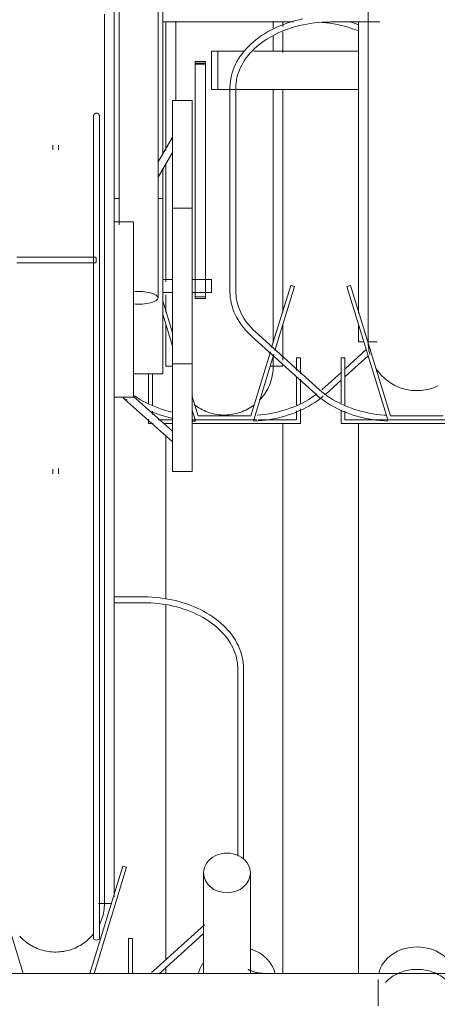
# Model space of a CAD drawing. Extents: x 50445 to 145605, y -10968 to 41989.
# Tile 202 of 256: x 93502 to 93716, y -633 to -128. Entities that reach past the tile are written whole.
import ezdxf

# ---------------------------------------------------------------- set-up
doc = ezdxf.new("R2010")
doc.units = 0
doc.header["$LTSCALE"] = 414.30304
doc.header["$MEASUREMENT"] = 0
doc.layers.add('A-EQPM', color=6, linetype='CONTINUOUS', lineweight=18)

# ---------------------------------------------------------------- blocks, each defined once
blk = doc.blocks.new('97_KA_gestapelde fietsenstalling 8 fietsen 1600x1900 - Type-V116-plotview doorsnede C C  -  1 op 100')
at = {"layer": 'A-EQPM'}
for p, q in [((12395.83, -795.88), (12462.76, -795.88)), ((12397.4, -861.91), (12397.4, -795.89)), ((12452.4, -798.97), (12452.4, -795.38)), ((12457.4, -795.83), (12457.4, -798.13)), ((12452.4, -810.83), (12452.4, -803)), ((12457.4, -800.92), (12457.4, -811.53)), ((12457.4, -830.86), (12457.4, -944.89)), ((12397.4, -929.16), (12397.4, -869.31)), ((12461.39, -931.06), (12451.62, -963.01)), ((12453.26, -964.5), (12463.3, -931.64)), ((12463.3, -931.64), (12461.39, -931.06)), ((12400.83, -955.32), (12395.83, -938.97)), ((12397.4, -944.89), (12397.4, -935.85)), ((12395.83, -945.81), (12400.83, -962.16)), ((12397.4, -972.58), (12397.4, -951.39)), ((12457.4, -951.39), (12457.4, -969.37)), ((12500.12, -964), (12489.44, -973.67)), ((12450.96, -965.17), (12440.92, -998)), ((12442.4, -1000), (12452.71, -966.3)), ((12466.34, -968.3), (12464.34, -968.3)), ((12464.34, -968.3), (12464.34, -974.68)), ((12466.34, -976.47), (12466.34, -968.3)), ((12489.32, -977.82), (12501.09, -967.17)), ((12397.4, -972.58), (12400.83, -972.58)), ((12450.79, -972.58), (12457.4, -972.58)), ((12457.4, -971.82), (12457.4, -972.58)), ((12388.46, -976.38), (12388.46, -991.51)), ((12390.46, -992.7), (12390.46, -976.38)), ((12464.34, -977.82), (12464.34, -992.57)), ((12466.34, -991.51), (12466.34, -979.2)), ((12487.19, -975.7), (12477.31, -984.65)), ((12479.32, -986.87), (12487.19, -979.75)), ((12413.88, -998), (12410.83, -988.03)), ((12410.88, -995.02), (12412.4, -1000)), ((12464.34, -995.42), (12464.34, -1000)), ((12466.34, -1002), (12466.34, -994.45)), ((12388.46, -999.63), (12388.46, -1002)), ((12390.46, -997.37), (12390.46, -995.67)), ((12400.83, -1000), (12393.42, -1000)), ((12412.4, -1000), (12410.83, -1000)), ((12412.4, -1000), (12442.4, -1000)), ((12440.92, -998), (12413.88, -998)), ((12443.95, -1000), (12442.4, -1000)), ((12464.34, -1000), (12444.68, -1000)), ((12388.46, -1002), (12390.9, -1002)), ((12396.1, -1002), (12400.83, -1002)), ((12410.83, -1000.67), (12412.33, -1000.76)), ((12410.83, -1002), (12466.34, -1002)), ((12457.4, -1002), (12457.4, -1284.16)), ((12397.4, -1092.11), (12397.4, -1007.79)), ((12397.4, -1277.31), (12397.4, -1095.09)), ((12397.4, -1284.29), (12397.4, -1280.77))]:
    blk.add_line(p, q, dxfattribs=at)
at = {"layer": 'A-EQPM', "flags": 128}
for points in [[(12402.4, -795.44), (12402.4, -797.6), (12402.4, -808.52), (12402.4, -819.22), (12402.4, -829.68), (12402.4, -836.13)], [(12475.76, -796), (12477.65, -796.13), (12479.58, -796.33), (12481.51, -796.57), (12483.42, -796.88), (12485.31, -797.23), (12487.18, -797.64), (12489.02, -798.1), (12490.83, -798.61), (12492.61, -799.18), (12494.36, -799.79), (12496.07, -800.45)], [(12495.89, -797.15), (12494.06, -796.5), (12492.2, -795.89)], [(12452.4, -960.71), (12452.4, -957.1), (12452.4, -953.04), (12452.4, -948.51), (12452.4, -943.54), (12452.4, -938.13), (12452.4, -932.29), (12452.4, -926.02), (12452.4, -919.34), (12452.4, -912.25), (12452.4, -904.78), (12452.4, -896.92), (12452.4, -888.7), (12452.4, -880.13), (12452.4, -871.22), (12452.4, -861.98), (12452.4, -852.43), (12452.4, -842.58), (12452.4, -832.46), (12452.4, -830.54)], [(12452.4, -972.58), (12452.4, -972.33), (12452.4, -971.6), (12452.4, -970.38), (12452.4, -968.68), (12452.4, -967.29)], [(12452.4, -968.14), (12452.4, -969.97), (12452.4, -971.32), (12452.4, -972.18), (12452.4, -972.56), (12452.4, -972.58)], [(12452.4, -972.58), (12452.38, -973.58), (12452.32, -974.57), (12452.22, -975.57), (12452.08, -976.56), (12451.9, -977.54), (12451.69, -978.52), (12451.43, -979.48), (12451.13, -980.44), (12450.8, -981.38), (12450.43, -982.31), (12450.02, -983.22), (12449.58, -984.12), (12449.1, -985), (12448.58, -985.86), (12448.04, -986.69), (12447.45, -987.51), (12446.84, -988.3), (12446.2, -989.06), (12445.52, -989.8)], [(12452.4, -972.58), (12452.38, -973.58), (12452.32, -974.57), (12452.22, -975.57), (12452.08, -976.56), (12451.9, -977.54), (12451.69, -978.52), (12451.43, -979.48), (12451.13, -980.44), (12450.8, -981.38), (12450.43, -982.31), (12450.02, -983.22), (12449.58, -984.12), (12449.1, -985), (12448.58, -985.86), (12448.04, -986.69), (12447.45, -987.51), (12446.84, -988.3), (12446.2, -989.06), (12445.52, -989.8)], [(12452.4, -972.18), (12452.4, -972.56), (12452.4, -972.58)], [(12400.83, -996.17), (12399.13, -995.75), (12397.31, -995.25), (12395.52, -994.7), (12393.76, -994.1), (12392.04, -993.46), (12390.36, -992.76), (12388.72, -992.02), (12387.13, -991.23), (12385.58, -990.4), (12384.08, -989.53), (12382.64, -988.61), (12381.25, -987.66)], [(12442.48, -1000.76), (12444.51, -1000.63), (12446.54, -1000.44), (12448.55, -1000.2), (12450.55, -999.9), (12452.53, -999.54), (12454.49, -999.13), (12456.43, -998.66), (12458.33, -998.14), (12460.21, -997.56), (12462.06, -996.93), (12463.87, -996.25), (12465.64, -995.51), (12467.37, -994.73), (12469.05, -993.9), (12470.69, -993.02), (12472.28, -992.09), (12473.81, -991.12), (12475.3, -990.1), (12476.72, -989.04), (12478.09, -987.94)], [(12474.73, -986.79), (12473.48, -987.71), (12472.09, -988.66), (12470.64, -989.58), (12469.14, -990.45), (12467.59, -991.28), (12465.99, -992.06), (12464.35, -992.8), (12462.67, -993.49), (12460.95, -994.14), (12459.19, -994.74), (12457.4, -995.28), (12455.57, -995.78), (12453.72, -996.22), (12451.85, -996.62), (12449.95, -996.96), (12448.04, -997.24), (12446.11, -997.47), (12444.17, -997.65)], [(12442.55, -992.47), (12441.74, -993.06), (12440.91, -993.61), (12440.06, -994.14), (12439.19, -994.63), (12438.29, -995.08), (12437.39, -995.5), (12436.46, -995.88), (12435.52, -996.22), (12434.57, -996.53), (12433.61, -996.79), (12432.63, -997.02), (12431.65, -997.21), (12430.66, -997.36), (12429.67, -997.47), (12428.67, -997.54), (12427.67, -997.57), (12426.67, -997.57), (12425.67, -997.52), (12424.68, -997.43), (12423.69, -997.3), (12422.7, -997.13), (12421.72, -996.92), (12420.75, -996.68), (12419.8, -996.39), (12418.85, -996.07), (12417.92, -995.71), (12417, -995.31), (12416.1, -994.87), (12415.22, -994.4), (12414.35, -993.9), (12413.51, -993.36), (12412.69, -992.79), (12411.89, -992.18)], [(12413.51, -993.36), (12412.69, -992.79), (12411.89, -992.18)], [(12419.8, -996.39), (12418.85, -996.07), (12417.92, -995.71), (12417, -995.31), (12416.1, -994.87), (12415.22, -994.4)], [(12442.55, -992.47), (12441.74, -993.06), (12440.91, -993.61), (12440.06, -994.14), (12439.19, -994.63), (12438.29, -995.08)], [(12389.27, -995.56), (12391.04, -996.29), (12392.85, -996.96), (12394.7, -997.59), (12396.58, -998.17), (12398.49, -998.69), (12400.42, -999.15)], [(12437.39, -995.5), (12436.46, -995.88), (12435.52, -996.22), (12434.57, -996.53), (12433.61, -996.79), (12432.63, -997.02), (12431.65, -997.21), (12430.66, -997.36), (12429.67, -997.47), (12428.67, -997.54), (12427.67, -997.57), (12426.67, -997.57), (12425.67, -997.52), (12424.68, -997.43), (12423.69, -997.3), (12422.7, -997.13), (12421.72, -996.92), (12420.75, -996.68)]]:
    blk.add_lwpolyline(points, dxfattribs=at)
at = {"layer": 'A-EQPM'}
for centre, major_axis, ratio, start_param, end_param in [((12412.4, -999.26), (0.07, 1.5), 0.049327, 1.833815, 2.357414), ((12412.4, -999.26), (0.07, 1.5), 0.049327, 2.357414, 3.141593), ((12412.4, -999.26), (0.07, 1.5), 0.049327, 3.142812, 4.19001), ((12442.4, -999.26), (-0.07, 1.5), 0.049327, 2.093176, 3.140373), ((12442.4, -999.26), (-0.07, 1.5), 0.049327, 3.141593, 3.925771), ((12442.4, -999.26), (-0.07, 1.5), 0.049327, 3.925771, 4.44937), ((12433.7, -1287.25), (20, 0), 0.836145, 0.187186, 1.208557), ((12433.7, -1287.25), (20, 0), 0.836145, 2.617994, 2.954407)]:
    blk.add_ellipse(centre, major_axis=major_axis, ratio=ratio, start_param=start_param, end_param=end_param, dxfattribs=at)
blk = doc.blocks.new('97_KA_gestapelde fietsenstalling 16 fietsen 1600x2900 - Type-V121-plotview doorsnede C C  -  1 op 100')
at = {"layer": 'A-EQPM'}
for p, q in [((12373.33, -630.29), (12373.33, -899.91)), ((12393.33, -937.45), (12393.33, -630.29)), ((12370.83, -638.57), (12370.83, -943.38)), ((12395.83, -863.63), (12395.83, -751.81)), ((12481.74, -795.88), (12507.03, -795.88)), ((12496.13, -945.46), (12496.13, -796.12)), ((12420.83, -810.83), (12424.05, -810.83)), ((12420.83, -830.54), (12420.83, -810.83)), ((12424.05, -810.83), (12437.26, -810.83)), ((12424.05, -830.54), (12424.05, -810.83)), ((12442.4, -810.83), (12496.13, -810.83)), ((12417.63, -816.17), (12412.41, -816.17)), ((12412.41, -817.48), (12412.41, -816.17)), ((12412.41, -816.17), (12412.41, -816.47)), ((12412.41, -816.94), (12417.63, -816.94)), ((12412.41, -927.23), (12412.41, -817.48)), ((12417.63, -817.48), (12412.41, -817.48)), ((12417.63, -816.47), (12417.63, -816.17)), ((12417.63, -816.17), (12417.63, -817.48)), ((12417.63, -817.48), (12417.63, -927.23)), ((12424.05, -830.54), (12420.83, -830.54)), ((12430.44, -830.54), (12424.05, -830.54)), ((12430.24, -829.74), (12430.24, -934.24)), ((12432.8, -830.54), (12430.68, -830.54)), ((12496.13, -830.54), (12433.04, -830.54)), ((12433.24, -934.24), (12433.24, -829.74)), ((12410.83, -836.13), (12400.83, -836.13)), ((12400.83, -931.38), (12400.83, -836.13)), ((12410.83, -836.13), (12410.83, -931.38)), ((12360.27, -852.95), (12360.27, -900.58)), ((12363.27, -900.58), (12363.27, -852.95)), ((12400.83, -855), (12393.33, -867.67)), ((12339.33, -859.01), (12339.33, -861.57)), ((12342.33, -861.57), (12342.33, -859.01)), ((12393.33, -875.51), (12400.83, -862.85)), ((12395.83, -886.37), (12395.83, -870.92)), ((12373.39, -886.38), (12370.83, -886.38)), ((12395.83, -886.38), (12393.33, -886.38)), ((12395.83, -886.38), (12395.83, -931.38)), ((12410.83, -891.38), (12400.83, -891.38)), ((12380.83, -898.38), (12370.83, -898.38)), ((12380.83, -898.38), (12380.83, -943.38)), ((12361.68, -916.5), (12320.88, -916.5)), ((12320.88, -919.5), (12361.68, -919.5)), ((12361.68, -916.94), (12361.68, -918)), ((12361.68, -918), (12361.68, -919.06)), ((12400.83, -928.03), (12395.83, -928.03)), ((12420.83, -928.03), (12410.83, -928.03)), ((12412.41, -937.75), (12412.41, -927.23)), ((12417.63, -927.23), (12417.63, -937.75)), ((12420.83, -928.03), (12420.83, -931.38)), ((12395.83, -931.38), (12395.83, -976.38)), ((12395.83, -934.73), (12400.83, -934.73)), ((12400.83, -1026.63), (12400.83, -931.38)), ((12410.83, -931.38), (12410.83, -1026.63)), ((12410.83, -934.73), (12420.83, -934.73)), ((12420.83, -931.38), (12420.83, -934.73)), ((12492.14, -931.06), (12490.23, -931.64)), ((12490.23, -931.64), (12511.13, -1000)), ((12512.61, -998), (12492.14, -931.06)), ((12360.27, -936.38), (12360.27, -1266.3)), ((12363.27, -1266.3), (12363.27, -936.38)), ((12412.41, -936.98), (12412.41, -937.75)), ((12412.41, -936.98), (12417.63, -936.98)), ((12412.41, -937.75), (12417.63, -937.75)), ((12417.63, -937.75), (12417.63, -936.98)), ((12370.83, -943.38), (12370.83, -1244.78)), ((12380.83, -943.38), (12380.83, -988.38)), ((12476.22, -984.65), (12443.35, -954.89)), ((12496.13, -960.08), (12496.13, -951.8)), ((12441.34, -957.12), (12474.21, -986.87)), ((12496.13, -960.08), (12498.92, -960.08)), ((12501.01, -960.08), (12505.66, -960.08)), ((12489.19, -968.3), (12487.19, -968.3)), ((12487.19, -968.3), (12487.19, -991.51)), ((12489.19, -992.7), (12489.19, -968.3)), ((12400.83, -971.38), (12410.83, -971.38)), ((12380.83, -976.38), (12395.83, -976.38)), ((12370.83, -988.38), (12380.83, -988.38)), ((12376.22, -989.36), (12400.83, -1011.3)), ((12400.83, -1005.94), (12380.83, -988.11)), ((12487.19, -995.05), (12487.19, -1002)), ((12489.19, -1000), (12489.19, -995.67)), ((12511.13, -1000), (12489.19, -1000)), ((12511.13, -1000), (12541.13, -1000)), ((12539.65, -998), (12512.61, -998)), ((12487.19, -1002), (12565.07, -1002)), ((12496.13, -1284.39), (12496.13, -1002)), ((12339.33, -1025.43), (12339.33, -1027.75)), ((12342.33, -1027.75), (12342.33, -1025.02)), ((12400.83, -1026.63), (12410.83, -1026.63)), ((12385.72, -1090.88), (12370.83, -1090.88)), ((12370.83, -1093.88), (12385.72, -1093.88)), ((12434.22, -1127.74), (12434.22, -1223.9)), ((12437.22, -1225.36), (12437.22, -1127.74)), ((12324.21, -1284.22), (12307.35, -1229.06)), ((12375.32, -1229.06), (12358.44, -1284.25)), ((12360.53, -1284.26), (12377.23, -1229.64)), ((12377.23, -1229.64), (12375.32, -1229.06)), ((12416.73, -1232.56), (12416.73, -1284.31)), ((12440.73, -1284.33), (12440.73, -1232.56)), ((12362.83, -1248.19), (12369.47, -1248.19)), ((12417.14, -1259.2), (12391.24, -1282.65)), ((12380.27, -1266.3), (12378.27, -1266.3)), ((12378.27, -1266.3), (12378.27, -1284.27)), ((12380.27, -1284.28), (12380.27, -1266.3)), ((12393.89, -1284.29), (12416.35, -1263.97)), ((12391.24, -1282.65), (12390.02, -1283.7)), ((12796.18, -1284.15), (12256.18, -1284.15)), ((12506.18, -1287.25), (12506.18, -1298.52))]:
    blk.add_line(p, q, dxfattribs=at)
at = {"layer": 'A-EQPM', "flags": 128}
for points in [[(12365.83, -943.38), (12365.83, -931.19), (12365.83, -919.02), (12365.83, -906.89), (12365.83, -894.82), (12365.83, -882.82), (12365.83, -870.92), (12365.83, -859.14), (12365.83, -847.5), (12365.83, -836), (12365.83, -824.68), (12365.83, -813.55), (12365.83, -802.62), (12365.83, -791.93)], [(12501.13, -785.1), (12501.13, -796.02), (12501.13, -806.72), (12501.13, -817.18), (12501.13, -827.38), (12501.13, -837.3), (12501.13, -846.93), (12501.13, -856.25), (12501.13, -865.26), (12501.13, -873.92), (12501.13, -882.24), (12501.13, -890.2), (12501.13, -897.77), (12501.13, -904.96), (12501.13, -911.76), (12501.13, -918.14), (12501.13, -924.1), (12501.13, -929.63), (12501.13, -934.72), (12501.13, -939.36), (12501.13, -943.55), (12501.13, -947.28), (12501.13, -950.54), (12501.13, -953.33), (12501.13, -955.64), (12501.13, -957.47), (12501.13, -958.82), (12501.13, -959.68), (12501.13, -960.06), (12501.13, -960.08)], [(12467.63, -794.29), (12465.67, -794.72), (12463.74, -795.2), (12461.84, -795.74), (12459.97, -796.33), (12458.13, -796.97), (12456.34, -797.67), (12454.57, -798.41), (12452.86, -799.21), (12451.18, -800.05), (12449.56, -800.95), (12447.98, -801.88), (12446.46, -802.87), (12444.99, -803.89), (12443.58, -804.96), (12442.23, -806.07), (12440.94, -807.22), (12439.72, -808.41), (12438.56, -809.63), (12437.47, -810.88), (12436.45, -812.17), (12435.5, -813.49), (12434.62, -814.83), (12433.83, -816.21), (12433.1, -817.6), (12432.46, -819.02), (12431.9, -820.45), (12431.41, -821.91), (12431.01, -823.37), (12430.69, -824.85), (12430.46, -826.34), (12430.31, -827.84), (12430.25, -829.34), (12430.24, -829.74)], [(12433.24, -829.74), (12433.28, -828.41), (12433.39, -827.08), (12433.58, -825.76), (12433.84, -824.44), (12434.18, -823.13), (12434.59, -821.83), (12435.08, -820.53), (12435.64, -819.25), (12436.27, -817.99), (12436.98, -816.74), (12437.75, -815.51), (12438.6, -814.3), (12439.52, -813.12), (12440.5, -811.95), (12441.55, -810.82), (12442.67, -809.71), (12443.85, -808.64), (12445.09, -807.59), (12446.4, -806.59), (12447.76, -805.61), (12449.17, -804.68), (12450.64, -803.78), (12452.16, -802.93), (12453.73, -802.12), (12455.35, -801.35), (12457.01, -800.63), (12458.71, -799.96), (12460.44, -799.34), (12462.22, -798.76), (12464.02, -798.23), (12465.86, -797.76), (12467.72, -797.34), (12469.6, -796.97), (12471.5, -796.65), (12473.43, -796.39), (12475.36, -796.18), (12477.3, -796.03), (12479.26, -795.93), (12481.21, -795.89), (12481.74, -795.88)], [(12360.27, -844.17), (12360.27, -844.11), (12360.28, -844.05), (12360.28, -843.99), (12360.29, -843.93), (12360.3, -843.87), (12360.31, -843.81), (12360.33, -843.75), (12360.35, -843.69), (12360.37, -843.64), (12360.39, -843.58), (12360.41, -843.53), (12360.44, -843.47), (12360.47, -843.42), (12360.5, -843.37), (12360.53, -843.32), (12360.57, -843.27), (12360.6, -843.22), (12360.64, -843.18), (12360.68, -843.13), (12360.73, -843.09), (12360.77, -843.05), (12360.82, -843.01), (12360.86, -842.97), (12360.91, -842.94), (12360.96, -842.9), (12361.01, -842.87), (12361.06, -842.84), (12361.12, -842.81), (12361.17, -842.79), (12361.23, -842.77), (12361.28, -842.75), (12361.34, -842.73), (12361.4, -842.71), (12361.46, -842.7), (12361.52, -842.69), (12361.58, -842.68), (12361.63, -842.67), (12361.69, -842.67), (12361.75, -842.67), (12361.81, -842.67), (12361.87, -842.67), (12361.93, -842.67), (12361.99, -842.68), (12362.05, -842.69), (12362.11, -842.7), (12362.17, -842.72), (12362.23, -842.74), (12362.28, -842.76), (12362.34, -842.78), (12362.4, -842.8), (12362.45, -842.83), (12362.5, -842.86), (12362.55, -842.89), (12362.6, -842.92), (12362.65, -842.95), (12362.7, -842.99), (12362.75, -843.03), (12362.79, -843.07), (12362.84, -843.11), (12362.88, -843.15), (12362.92, -843.2), (12362.95, -843.24), (12362.99, -843.29), (12363.02, -843.34), (12363.06, -843.39), (12363.09, -843.44), (12363.11, -843.5), (12363.14, -843.55), (12363.16, -843.61), (12363.18, -843.66), (12363.2, -843.72), (12363.22, -843.78), (12363.23, -843.84), (12363.25, -843.89), (12363.26, -843.95), (12363.26, -844.01), (12363.27, -844.07), (12363.27, -844.13), (12363.27, -844.17)], [(12360.27, -845.94), (12360.27, -845.55), (12360.27, -845.22), (12360.27, -844.92), (12360.27, -844.68), (12360.27, -844.48), (12360.27, -844.33), (12360.27, -844.23), (12360.27, -844.17), (12360.27, -844.17)], [(12360.27, -844.17), (12360.27, -844.19), (12360.27, -844.26), (12360.27, -844.38), (12360.27, -844.55), (12360.27, -844.76), (12360.27, -845.02), (12360.27, -845.33), (12360.27, -845.69), (12360.27, -846.09), (12360.27, -846.53), (12360.27, -847.02), (12360.27, -847.56), (12360.27, -848.13), (12360.27, -848.75), (12360.27, -849.4), (12360.27, -850.1), (12360.27, -850.84), (12360.27, -851.61), (12360.27, -852.42), (12360.27, -852.95)], [(12363.27, -852.95), (12363.27, -852.12), (12363.27, -851.32), (12363.27, -850.56), (12363.27, -849.84), (12363.27, -849.16), (12363.27, -848.52), (12363.27, -847.92), (12363.27, -847.36), (12363.27, -846.84), (12363.27, -846.37), (12363.27, -845.94), (12363.27, -845.55), (12363.27, -845.22), (12363.27, -844.92), (12363.27, -844.68), (12363.27, -844.48), (12363.27, -844.33), (12363.27, -844.23), (12363.27, -844.17), (12363.27, -844.17)], [(12363.27, -844.17), (12363.27, -844.19), (12363.27, -844.26), (12363.27, -844.38), (12363.27, -844.55), (12363.27, -844.76), (12363.27, -845.02), (12363.27, -845.33), (12363.27, -845.69), (12363.27, -846.09), (12363.27, -846.53)], [(12360.27, -900.58), (12360.27, -901.45), (12360.27, -902.34), (12360.27, -903.27), (12360.27, -904.23), (12360.27, -905.22), (12360.27, -906.23), (12360.27, -907.27), (12360.27, -908.33), (12360.27, -909.41), (12360.27, -910.52), (12360.27, -911.64), (12360.27, -912.77), (12360.27, -913.93), (12360.27, -915.09), (12360.27, -916.26), (12360.27, -917.45), (12360.27, -918.64), (12360.27, -919.83), (12360.27, -921.03), (12360.27, -922.23), (12360.27, -923.43), (12360.27, -924.63), (12360.27, -925.82), (12360.27, -927.01), (12360.27, -928.18), (12360.27, -929.35), (12360.27, -930.51), (12360.27, -931.65), (12360.27, -932.77), (12360.27, -933.88), (12360.27, -934.97), (12360.27, -936.04), (12360.27, -936.38)], [(12363.27, -936.38), (12363.27, -935.32), (12363.27, -934.24), (12363.27, -933.13), (12363.27, -932.01), (12363.27, -930.88), (12363.27, -929.73), (12363.27, -928.56), (12363.27, -927.39), (12363.27, -926.21), (12363.27, -925.02), (12363.27, -923.82), (12363.27, -922.62), (12363.27, -921.42), (12363.27, -920.22), (12363.27, -919.03), (12363.27, -917.84), (12363.27, -916.65), (12363.27, -915.47), (12363.27, -914.3), (12363.27, -913.15), (12363.27, -912.01), (12363.27, -910.88), (12363.27, -909.77), (12363.27, -908.68), (12363.27, -907.61), (12363.27, -906.57), (12363.27, -905.55), (12363.27, -904.55), (12363.27, -903.58), (12363.27, -902.64), (12363.27, -901.74), (12363.27, -900.86), (12363.27, -900.58)], [(12430.24, -934.24), (12430.28, -935.74), (12430.41, -937.23), (12430.62, -938.72), (12430.92, -940.2), (12431.3, -941.68), (12431.76, -943.13), (12432.3, -944.57), (12432.92, -946), (12433.62, -947.4), (12434.4, -948.78), (12435.26, -950.13), (12436.18, -951.45), (12437.19, -952.75), (12438.26, -954.01), (12439.4, -955.24), (12440.6, -956.44), (12441.34, -957.12)], [(12443.35, -954.89), (12442.19, -953.8), (12441.1, -952.69), (12440.08, -951.54), (12439.12, -950.37), (12438.24, -949.17), (12437.42, -947.95), (12436.67, -946.72), (12436, -945.46), (12435.39, -944.19), (12434.87, -942.9), (12434.41, -941.61), (12434.03, -940.3), (12433.72, -938.99), (12433.49, -937.66), (12433.34, -936.34), (12433.25, -935.01), (12433.24, -934.24)], [(12365.83, -1248.19), (12365.83, -1247.94), (12365.83, -1247.21), (12365.83, -1245.99), (12365.83, -1244.29), (12365.83, -1242.11), (12365.83, -1239.45), (12365.83, -1236.31), (12365.83, -1232.71), (12365.83, -1228.65), (12365.83, -1224.12), (12365.83, -1219.15), (12365.83, -1213.74), (12365.83, -1207.9), (12365.83, -1201.63), (12365.83, -1194.95), (12365.83, -1187.86), (12365.83, -1180.39), (12365.83, -1172.53), (12365.83, -1164.31), (12365.83, -1155.74), (12365.83, -1146.83), (12365.83, -1137.59), (12365.83, -1128.04), (12365.83, -1118.19), (12365.83, -1108.07), (12365.83, -1097.68), (12365.83, -1087.04), (12365.83, -1076.18), (12365.83, -1065.1), (12365.83, -1053.83), (12365.83, -1042.38), (12365.83, -1030.77), (12365.83, -1019.02), (12365.83, -1007.16), (12365.83, -995.19), (12365.83, -983.13), (12365.83, -971.02), (12365.83, -958.85), (12365.83, -946.67), (12365.83, -943.38)], [(12501.13, -960.08), (12501.13, -959.83), (12501.13, -959.1), (12501.13, -957.88), (12501.13, -956.18), (12501.13, -954)], [(12501.13, -959.68), (12501.13, -960.06), (12501.13, -960.08)], [(12501.98, -966.54), (12501.74, -965.57), (12501.54, -964.59), (12501.38, -963.6), (12501.26, -962.61), (12501.18, -961.61), (12501.13, -960.62), (12501.13, -960.08)], [(12537.02, -982.58), (12536.11, -983), (12535.19, -983.38), (12534.25, -983.72), (12533.3, -984.03), (12532.33, -984.29), (12531.36, -984.52), (12530.38, -984.71), (12529.39, -984.86), (12528.4, -984.97), (12527.4, -985.04), (12526.4, -985.07), (12525.4, -985.07), (12524.4, -985.02), (12523.4, -984.93), (12522.41, -984.8), (12521.43, -984.63), (12520.45, -984.42), (12519.48, -984.18), (12518.52, -983.89), (12517.57, -983.57), (12516.64, -983.21), (12515.72, -982.81), (12514.82, -982.37), (12513.94, -981.9), (12513.08, -981.4), (12512.24, -980.86), (12511.42, -980.29), (12510.62, -979.68), (12509.85, -979.05), (12509.1, -978.38), (12508.38, -977.69), (12507.69, -976.96), (12507.03, -976.21), (12506.4, -975.44), (12505.8, -974.63), (12505.24, -973.81)], [(12512.24, -980.86), (12511.42, -980.29), (12510.62, -979.68), (12509.85, -979.05), (12509.1, -978.38), (12508.38, -977.69), (12507.69, -976.96), (12507.03, -976.21), (12506.4, -975.44), (12505.8, -974.63), (12505.24, -973.81)], [(12510.43, -997.71), (12509.25, -997.64), (12507.31, -997.46), (12505.38, -997.23), (12503.47, -996.94), (12501.58, -996.6), (12499.7, -996.2), (12497.86, -995.75), (12496.03, -995.25), (12494.24, -994.7), (12492.49, -994.1), (12490.77, -993.46), (12489.09, -992.76), (12487.45, -992.02), (12485.85, -991.23), (12484.31, -990.4), (12482.81, -989.53), (12481.37, -988.61), (12479.98, -987.66), (12478.64, -986.67), (12477.37, -985.64), (12476.22, -984.65)], [(12518.52, -983.89), (12517.57, -983.57), (12516.64, -983.21), (12515.72, -982.81), (12514.82, -982.37), (12513.94, -981.9)], [(12536.11, -983), (12535.19, -983.38), (12534.25, -983.72), (12533.3, -984.03), (12532.33, -984.29), (12531.36, -984.52), (12530.38, -984.71), (12529.39, -984.86), (12528.4, -984.97), (12527.4, -985.04), (12526.4, -985.07), (12525.4, -985.07), (12524.4, -985.02), (12523.4, -984.93), (12522.41, -984.8), (12521.43, -984.63), (12520.45, -984.42), (12519.48, -984.18)], [(12377.54, -989.86), (12376.49, -989.6), (12375.83, -989.11), (12375.44, -988.63)], [(12474.21, -986.87), (12475.52, -988.01), (12476.89, -989.1), (12478.32, -990.16), (12479.8, -991.17), (12481.34, -992.14), (12482.93, -993.07), (12484.57, -993.94), (12486.26, -994.77), (12487.99, -995.56), (12489.76, -996.29), (12491.58, -996.96), (12493.42, -997.59), (12495.3, -998.17), (12497.21, -998.69), (12499.15, -999.15), (12501.11, -999.56), (12503.09, -999.92), (12505.09, -1000.21), (12507.11, -1000.45), (12509.13, -1000.64), (12511.05, -1000.76)], [(12437.22, -1127.74), (12437.18, -1126.24), (12437.05, -1124.75), (12436.84, -1123.26), (12436.54, -1121.77), (12436.16, -1120.3), (12435.7, -1118.85), (12435.16, -1117.4), (12434.54, -1115.98), (12433.84, -1114.58), (12433.06, -1113.2), (12432.2, -1111.85), (12431.28, -1110.52), (12430.28, -1109.23), (12429.2, -1107.96), (12428.06, -1106.73), (12426.86, -1105.54), (12425.58, -1104.38), (12424.25, -1103.26), (12422.86, -1102.18), (12421.4, -1101.14), (12419.89, -1100.15), (12418.33, -1099.19), (12416.72, -1098.29), (12415.06, -1097.43), (12413.35, -1096.62), (12411.6, -1095.86), (12409.82, -1095.15), (12407.99, -1094.5), (12406.13, -1093.89), (12404.23, -1093.34), (12402.31, -1092.84), (12400.36, -1092.4), (12398.39, -1092.01), (12396.4, -1091.68), (12394.4, -1091.41), (12392.38, -1091.19), (12390.35, -1091.03), (12388.31, -1090.93), (12386.27, -1090.89), (12385.72, -1090.88)], [(12385.72, -1093.88), (12387.68, -1093.91), (12389.63, -1093.99), (12391.58, -1094.13), (12393.51, -1094.33), (12395.44, -1094.57), (12397.35, -1094.88), (12399.24, -1095.23), (12401.1, -1095.64), (12402.95, -1096.1), (12404.76, -1096.61), (12406.54, -1097.18), (12408.29, -1097.79), (12410, -1098.45), (12411.67, -1099.16), (12413.3, -1099.91), (12414.88, -1100.71), (12416.41, -1101.55), (12417.9, -1102.43), (12419.33, -1103.36), (12420.7, -1104.32), (12422.02, -1105.32), (12423.28, -1106.35), (12424.48, -1107.42), (12425.61, -1108.52), (12426.68, -1109.65), (12427.68, -1110.8), (12428.62, -1111.98), (12429.49, -1113.18), (12430.28, -1114.41), (12431.01, -1115.65), (12431.66, -1116.91), (12432.24, -1118.19), (12432.74, -1119.48), (12433.18, -1120.78), (12433.53, -1122.09), (12433.82, -1123.4), (12434.02, -1124.73), (12434.16, -1126.05), (12434.22, -1127.38), (12434.22, -1127.74)], [(12365.83, -1241.44), (12365.83, -1243.75), (12365.83, -1245.58), (12365.83, -1246.93), (12365.83, -1247.79), (12365.83, -1248.17), (12365.83, -1248.19)], [(12365.83, -1247.79), (12365.83, -1248.17), (12365.83, -1248.19)], [(12365.83, -1248.19), (12365.81, -1249.18), (12365.75, -1250.18), (12365.65, -1251.18), (12365.51, -1252.17), (12365.34, -1253.15), (12365.12, -1254.13), (12364.86, -1255.09), (12364.57, -1256.05), (12364.23, -1256.99), (12363.86, -1257.92), (12363.45, -1258.83)], [(12365.83, -1248.19), (12365.81, -1249.18), (12365.75, -1250.18), (12365.65, -1251.18), (12365.51, -1252.17), (12365.34, -1253.15), (12365.12, -1254.13), (12364.86, -1255.09), (12364.57, -1256.05), (12364.23, -1256.99), (12363.86, -1257.92), (12363.45, -1258.83)], [(12360.27, -1263.9), (12359.63, -1264.67), (12358.96, -1265.41), (12358.25, -1266.12), (12357.52, -1266.8), (12356.76, -1267.45), (12355.98, -1268.08), (12355.17, -1268.66), (12354.34, -1269.22), (12353.49, -1269.75), (12352.62, -1270.23), (12351.73, -1270.69), (12350.82, -1271.11), (12349.89, -1271.49), (12348.95, -1271.83), (12348, -1272.14), (12347.04, -1272.4), (12346.07, -1272.63), (12345.08, -1272.82), (12344.09, -1272.97), (12343.1, -1273.08), (12342.1, -1273.15), (12341.1, -1273.18), (12340.1, -1273.17), (12339.11, -1273.13), (12338.11, -1273.04), (12337.12, -1272.91), (12336.13, -1272.74), (12335.15, -1272.53), (12334.19, -1272.28), (12333.23, -1272), (12332.28, -1271.68), (12331.35, -1271.32), (12330.43, -1270.92), (12329.53, -1270.48), (12328.65, -1270.01), (12327.78, -1269.51), (12326.94, -1268.97), (12326.12, -1268.4), (12325.33, -1267.79), (12324.55, -1267.16), (12323.81, -1266.49), (12323.09, -1265.8), (12322.4, -1265.07)], [(12329.53, -1270.48), (12328.65, -1270.01), (12327.78, -1269.51), (12326.94, -1268.97), (12326.12, -1268.4), (12325.33, -1267.79), (12324.55, -1267.16), (12323.81, -1266.49), (12323.09, -1265.8), (12322.4, -1265.07)], [(12360.27, -1263.9), (12359.63, -1264.67), (12358.96, -1265.41), (12358.25, -1266.12), (12357.52, -1266.8), (12356.76, -1267.45), (12355.98, -1268.08), (12355.17, -1268.66)], [(12347.04, -1272.4), (12346.07, -1272.63), (12345.08, -1272.82), (12344.09, -1272.97), (12343.1, -1273.08), (12342.1, -1273.15), (12341.1, -1273.18), (12340.1, -1273.17), (12339.11, -1273.13), (12338.11, -1273.04), (12337.12, -1272.91), (12336.13, -1272.74), (12335.15, -1272.53), (12334.19, -1272.28), (12333.23, -1272), (12332.28, -1271.68), (12331.35, -1271.32), (12330.43, -1270.92)], [(12352.62, -1270.23), (12351.73, -1270.69), (12350.82, -1271.11), (12349.89, -1271.49), (12348.95, -1271.83)], [(12439.52, -1282.01), (12439.54, -1282.02), (12439.59, -1282.06), (12439.68, -1282.12), (12439.8, -1282.2), (12439.95, -1282.3), (12440.14, -1282.4), (12440.36, -1282.52), (12440.61, -1282.64), (12440.89, -1282.77), (12441.2, -1282.89), (12441.54, -1283.02), (12441.9, -1283.15), (12442.29, -1283.27), (12442.7, -1283.39), (12443.13, -1283.5), (12443.58, -1283.61), (12444.05, -1283.7), (12444.53, -1283.79), (12445.03, -1283.88), (12445.53, -1283.95), (12446.05, -1284.01), (12446.58, -1284.06), (12447.12, -1284.1), (12447.66, -1284.13), (12448.2, -1284.14), (12448.73, -1284.15)], [(12506.18, -1298.53), (12506.18, -1299.23), (12506.18, -1299.97), (12506.18, -1300.75)]]:
    blk.add_lwpolyline(points, dxfattribs=at)
at = {"layer": 'A-EQPM'}
for centre, major_axis, ratio, start_param, end_param in [((12383.33, -937.45), (10, 0), 0.325568, 0, 1.823675), ((12383.33, -937.45), (10, 0), 0.325568, 4.45951, 6.283185), ((12377.54, -987.86), (0, 2), 0.996917, 1.832596, 2.617994), ((12511.13, -999.26), (0.07, 1.5), 0.049327, 1.833815, 2.357414), ((12511.13, -999.26), (0.07, 1.5), 0.049327, 2.357414, 3.141593), ((12511.13, -999.26), (0.07, 1.5), 0.049327, 3.142812, 4.19001), ((12428.73, -1232.56), (12, 0), 0.848048, 0, 3.141593), ((12428.73, -1232.56), (12, 0), 0.848048, 3.141593, 6.283185), ((12361.77, -1266.3), (1.5, 0), 0.486102, 3.141593, 6.283185), ((12526.18, -1287.25), (20, 0), 0.836145, 1.570796, 2.954407), ((12526.18, -1287.25), (20, 0), 0.836145, 0.187186, 1.570796)]:
    blk.add_ellipse(centre, major_axis=major_axis, ratio=ratio, start_param=start_param, end_param=end_param, dxfattribs=at)
for points, knots in [([(12510.07, -1288.78), (12511.01, -1287.72), (12513.71, -1285.34), (12519.2, -1282.73), (12523.85, -1282.05), (12526.18, -1282.05)], [0.7019274, 0.7019274, 0.7019274, 0.7019274, 0.7777778, 0.8888889, 1, 1, 1, 1]), ([(12526.18, -1282.05), (12528.51, -1282.05), (12533.16, -1282.73), (12538.66, -1285.35), (12541.35, -1287.72), (12542.29, -1288.78)], [0, 0, 0, 0, 0.1111111, 0.2222222, 0.2980256, 0.2980256, 0.2980256, 0.2980256])]:
    blk.add_open_spline(points, degree=3, knots=knots, dxfattribs=at)

msp = doc.modelspace()

# ---------------------------------------------------------------- block references
at = {"layer": 'A-EQPM'}
for name in ['97_KA_gestapelde fietsenstalling 16 fietsen 1600x2900 - Type-V121-plotview doorsnede C C  -  1 op 100', '97_KA_gestapelde fietsenstalling 8 fietsen 1600x1900 - Type-V116-plotview doorsnede C C  -  1 op 100']:
    msp.add_blockref(name, (81179.52, 667.18), dxfattribs=at)

doc.saveas('drawing.dxf')
